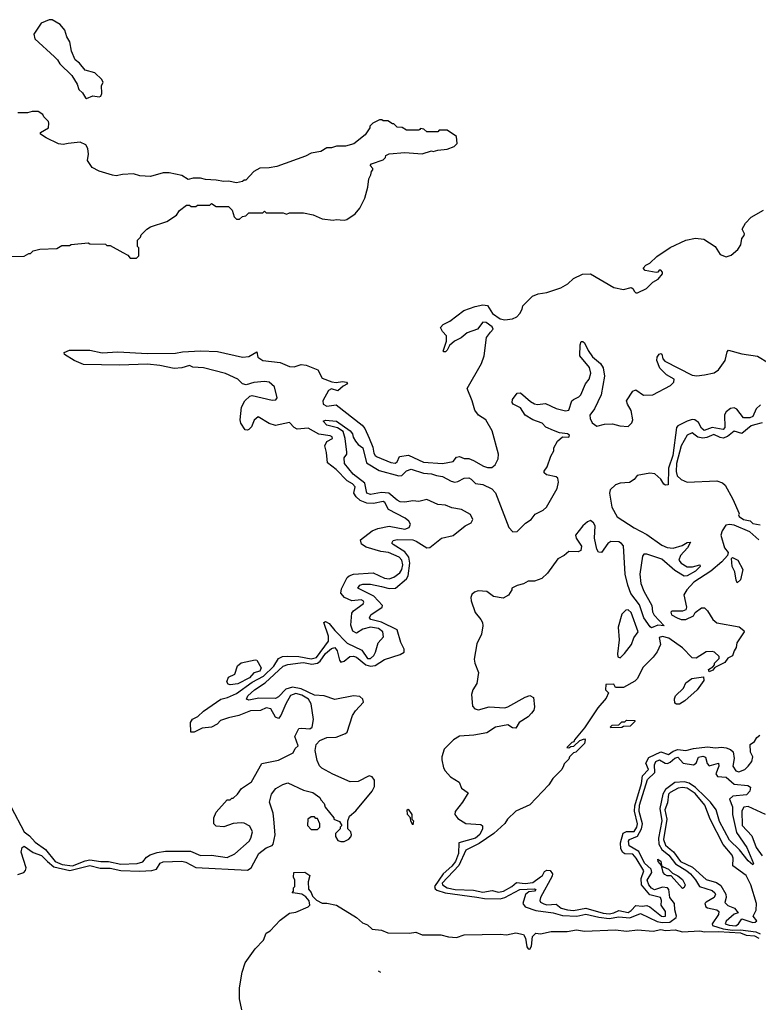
# Model space of a CAD drawing. Extents: x 2494106 to 2685573, y 758056 to 915185.
# Tile 127 of 256: x 2573776 to 2578510, y 804070 to 810378. Entities that reach past the tile are written whole.
import ezdxf

# ---------------------------------------------------------------- set-up
doc = ezdxf.new("R2010")
doc.units = 0

msp = doc.modelspace()

# ---------------------------------------------------------------- linework, layer by layer
at = {"layer": '0CON05XD'}
for points in [[(2574205, 809873.3), (2574245, 809888.8), (2574285, 809883.3), (2574295, 809887.5), (2574302.5, 809905), (2574300, 809955), (2574310, 809975), (2574303.3, 809995), (2574257, 810037), (2574195, 810053.3), (2574159.3, 810099.3), (2574130.7, 810120.7), (2574107.5, 810175), (2574097.5, 810235), (2574078.3, 810268.3), (2574065, 810310), (2574036.4, 810346.4), (2573985, 810377.5), (2573965, 810376.7), (2573913.9, 810356.1), (2573867.5, 810285), (2573872.5, 810255), (2573999.3, 810139.3), (2574019.3, 810119.3), (2574032.5, 810095), (2574109.3, 810019.3), (2574143.3, 809965), (2574155, 809930), (2574179.3, 809909.3), (2574197, 809877), (2574205, 809873.3)], [(2574525, 808850), (2574540, 808865), (2574540, 808915), (2574530, 808925), (2574530, 808965), (2574550, 808985), (2574555, 809000), (2574590, 809035), (2574615, 809050), (2574720, 809085), (2574780, 809125), (2574800, 809155), (2574845, 809190), (2574865, 809190), (2574875, 809180), (2574905, 809180), (2574915, 809190), (2574995, 809190), (2575005, 809200), (2575035, 809180), (2575115, 809180), (2575138.3, 809158.3), (2575150, 809115), (2575165, 809100), (2575185, 809100), (2575203, 809117), (2575225, 809120), (2575245, 809140), (2575335, 809140), (2575345, 809150), (2575355, 809140), (2575465, 809140), (2575485, 809132.5), (2575505, 809140), (2575595, 809140), (2575657, 809127), (2575715, 809102.5), (2575785, 809092.5), (2575805, 809097.5), (2575855, 809092.5), (2575871.7, 809098.3), (2575926.4, 809133.6), (2575955, 809170), (2575987.5, 809235), (2576007.5, 809305), (2576013, 809357), (2576027, 809383), (2576030, 809405), (2576040, 809415), (2576040, 809425), (2576023, 809443), (2576030, 809455), (2576105, 809480), (2576120, 809495), (2576121.7, 809508.3), (2576145, 809517.5), (2576245, 809527.5), (2576355, 809517.5), (2576415, 809537.5), (2576425, 809533.3), (2576455, 809542.5), (2576515, 809547.5), (2576560, 809565), (2576580, 809585), (2576575, 809630), (2576515, 809670), (2576465, 809670), (2576455, 809660), (2576385, 809660), (2576367, 809677), (2576345, 809680), (2576340, 809675), (2576335, 809670), (2576255, 809670), (2576227, 809687), (2576195, 809690), (2576175, 809710), (2576165, 809710), (2576135, 809730), (2576105, 809730), (2576097, 809737), (2576083, 809737), (2576040, 809715), (2576020, 809695), (2576020, 809685), (2575989.3, 809640.7), (2575917, 809583), (2575865, 809567.5), (2575807, 809567), (2575775, 809557.5), (2575745, 809557.5), (2575707, 809533), (2575645, 809522.5), (2575607, 809503), (2575425, 809437.5), (2575375, 809427.5), (2575315, 809426.7), (2575277.5, 809405), (2575225, 809350), (2575215, 809350), (2575205, 809340), (2575165, 809332.5), (2575115, 809342.5), (2575085, 809340), (2575035, 809350), (2574967, 809353), (2574935, 809362.5), (2574887, 809363), (2574855, 809353.3), (2574815, 809380), (2574735, 809396.7), (2574695, 809396.7), (2574615, 809373.3), (2574545, 809376.7), (2574505, 809390), (2574435, 809386.7), (2574395, 809377.5), (2574370.7, 809380.7), (2574285, 809406.7), (2574240.7, 809430.7), (2574210, 809475), (2574217.5, 809515), (2574211.7, 809551.7), (2574200, 809575), (2574163, 809593), (2574086.7, 809583.3), (2574055, 809577.5), (2574025, 809582.5), (2573945, 809620), (2573910, 809645), (2573910, 809655), (2573960, 809685), (2573962.5, 809715), (2573960, 809725), (2573930, 809755), (2573925, 809770), (2573895, 809790), (2573855, 809790), (2573825, 809780), (2573765, 809780)], [(2573721.9, 805331.9), (2573805.7, 805175), (2573839.2, 805149.2), (2573875, 805109.1), (2573941.4, 805061.4), (2574003.4, 804985), (2574048.5, 804965), (2574115, 804956.8), (2574195, 804988.7), (2574225, 804994.8), (2574295, 804983.7), (2574345, 804984.2), (2574425, 804967.2), (2574528.9, 804971.1), (2574565, 804982), (2574587.8, 805012.2), (2574612.1, 805027.9), (2574657.6, 805042.4), (2574710.2, 805049.8), (2574870.4, 805050.4), (2574935, 805024), (2575005, 805024.2), (2575105, 805010), (2575155, 805033.8), (2575245.8, 805115), (2575258.1, 805135), (2575268.8, 805175), (2575250.7, 805210.7), (2575215, 805230), (2575195, 805233.3), (2575145, 805227.5), (2575085, 805207.5), (2575035, 805210), (2575020, 805225), (2575020, 805265), (2575035, 805300), (2575105, 805380), (2575125, 805380), (2575135, 805390), (2575145, 805390), (2575173, 805417), (2575197.3, 805452.7), (2575261.5, 805495), (2575327, 805613), (2575435.3, 805634.7), (2575528.3, 805681.7), (2575541.7, 805708.3), (2575560, 805725), (2575539.2, 805785), (2575564.3, 805835.7), (2575585, 805839.4), (2575635, 805834.4), (2575650, 805845), (2575659.6, 805895), (2575644.3, 805995.7), (2575626.2, 806025), (2575585, 806051.2), (2575545, 806060.6), (2575512.7, 806047.3), (2575481.5, 805995), (2575450.3, 805919.7), (2575435, 805901.4), (2575415, 805908.8), (2575385, 805962.9), (2575355, 805968.6), (2575318.3, 805951.7), (2575255, 805949.1), (2575180, 805920), (2575114.7, 805905.3), (2575062.4, 805887.6), (2575042, 805865), (2575005, 805845.8), (2574945, 805838.8), (2574895, 805813.3), (2574873, 805813), (2574870, 805875), (2574883.9, 805896.1), (2574916.8, 805913.2), (2574955, 805948), (2575066, 806024), (2575108, 806035), (2575165, 806060.9), (2575265, 806132.9), (2575338.2, 806171.8), (2575405.3, 806235), (2575435.8, 806284.2), (2575461.3, 806298.7), (2575495, 806300.3), (2575565, 806298.6), (2575645, 806283.4), (2575677.4, 806292.6), (2575755, 806396.2), (2575755, 806428), (2575724.3, 806515.7), (2575735, 806521.5), (2575759.3, 806509.3), (2575795, 806463.8), (2575875, 806384), (2575968.1, 806338.1), (2576004.4, 806285), (2576025, 806285.7), (2576045, 806304.3), (2576056.7, 806325), (2576073.8, 806385), (2576107.5, 806425), (2576104.3, 806455), (2576075, 806476.9), (2576025, 806485.9), (2575975, 806473.1), (2575935, 806446.7), (2575910.6, 806460.6), (2575897.9, 806497.9), (2575905.5, 806575), (2575915, 806590.6), (2575977.5, 806635), (2575982.5, 806645), (2575978, 806655), (2575965, 806661.1), (2575905, 806655.5), (2575856.7, 806676.7), (2575834.6, 806704.6), (2575837.6, 806732.4), (2575875, 806803.1), (2575887.5, 806815), (2575915, 806826.2), (2576042.5, 806835), (2576115, 806798.8), (2576145, 806794.6), (2576175, 806805.4), (2576213.3, 806835), (2576225.9, 806855), (2576230.8, 806885), (2576224.7, 806914.7), (2576207.8, 806935), (2576138.8, 806965), (2576089.6, 806969.6), (2575997.4, 806997.4), (2575967, 807017), (2575960.8, 807045), (2576035, 807103.3), (2576072, 807118), (2576145, 807133.3), (2576245, 807113.5), (2576271.2, 807125), (2576280, 807145), (2576270, 807165), (2576246.7, 807185), (2576140.5, 807240.5), (2576116.2, 807285), (2576105, 807291.2), (2576042.8, 807277.2), (2576001.2, 807281.2), (2575958.1, 807298.1), (2575931.6, 807321.6), (2575916.9, 807345), (2575926.7, 807385), (2575909.2, 807405), (2575874.2, 807424.2), (2575805, 807496.9), (2575747.8, 807537.8), (2575742.5, 807605), (2575732.4, 807647.6), (2575744.4, 807675.6), (2575781.2, 807695), (2575778, 807705), (2575765, 807712.5), (2575692.6, 807722.6), (2575625, 807760), (2575554.6, 807754.6), (2575535, 807764.4), (2575505, 807797.1), (2575415, 807778.1), (2575375, 807790.6), (2575305, 807834), (2575278.1, 807811.9), (2575260.7, 807769.3), (2575245, 807752.5), (2575235, 807747.5), (2575220.7, 807750.7), (2575192.3, 807792.3), (2575188.8, 807815), (2575198, 807895), (2575220, 807935), (2575250.8, 807965), (2575265, 807970.6), (2575395, 807941.1), (2575416.8, 807943.2), (2575425.5, 807955), (2575409.1, 808025), (2575375, 808055.4), (2575345, 808059.6), (2575277.2, 808052.8), (2575228, 808038), (2575205, 808043.8), (2575175, 808075.6), (2575095, 808110), (2574955, 808146.2), (2574885, 808152.5), (2574865, 808162.5), (2574815, 808146.7), (2574765, 808143.3), (2574675, 808162.9), (2574595, 808170), (2574415, 808164.3), (2574185, 808168.8), (2574124.1, 808194.1), (2574063.6, 808233.6), (2574060, 808245), (2574095, 808260), (2574225, 808260), (2574305, 808242.5), (2574405, 808249.1), (2574595, 808240), (2574775, 808242), (2574819.5, 808250.5), (2574935, 808255.8), (2575042.9, 808252.9), (2575205, 808215.6), (2575245, 808220), (2575295, 808250), (2575301.9, 808215), (2575335, 808194.6), (2575445, 808182.3), (2575505, 808156.2), (2575535.9, 808154.1), (2575580.9, 808169.1), (2575612.5, 808165), (2575686.7, 808135), (2575715, 808081.2), (2575777, 808057), (2575805, 808053.3), (2575845, 808060), (2575870, 808055), (2575877.5, 808045), (2575849.3, 808030.7), (2575815, 808000), (2575775, 808012), (2575755, 808001.2), (2575718.5, 807935), (2575721.1, 807915), (2575745, 807902.3), (2575805, 807910), (2575970.4, 807780.4), (2575988.1, 807758.1), (2576016.7, 807696.7), (2576038.9, 807638.9), (2576045, 807601.2), (2576054.4, 807585), (2576067.5, 807577.5), (2576155, 807540.6), (2576182.5, 807537.5), (2576194.3, 807545.7), (2576210.2, 807579.8), (2576268.2, 807588.2), (2576365, 807542.7), (2576485.5, 807534.5), (2576553.9, 807546.1), (2576576.1, 807573.9), (2576595, 807580), (2576625, 807565.8), (2576655, 807565.6), (2576685, 807554.4), (2576747.8, 807517.8), (2576775, 807508.8), (2576801.1, 807508.9), (2576824, 807526), (2576843.2, 807563.2), (2576844.6, 807595), (2576803.9, 807743.9), (2576764.6, 807814.6), (2576716.7, 807845), (2576693.3, 807875), (2576676.7, 807935), (2576643.3, 808015), (2576735.9, 808174.1), (2576753.3, 808225), (2576768.3, 808341.7), (2576792.5, 808375), (2576810, 808395), (2576805, 808410), (2576766.7, 808436.7), (2576745, 808440), (2576710, 808395), (2576645, 808372.5), (2576605, 808340), (2576561.7, 808318.3), (2576530.7, 808289.3), (2576515, 808260), (2576505, 808250), (2576495, 808250), (2576490, 808255), (2576511.7, 808318.3), (2576511.7, 808351.7), (2576485, 808380), (2576472.5, 808405), (2576490, 808425), (2576533.8, 808446.2), (2576622.5, 808515), (2576695, 808540), (2576745, 808550), (2576775, 808547.5), (2576806.7, 808495), (2576855, 808460.8), (2576885, 808453.8), (2576935, 808461.2), (2576962.5, 808475), (2576982.5, 808495), (2576997, 808523), (2577000, 808545), (2577063, 808607), (2577098.3, 808621.7), (2577155, 808630), (2577245, 808660), (2577290, 808685), (2577325, 808720), (2577383, 808747), (2577435, 808750), (2577585, 808662.5), (2577645, 808650), (2577695, 808662.5), (2577706.7, 808655), (2577716.4, 808636.4), (2577725, 808627.5), (2577735, 808627.5), (2577792.5, 808655), (2577833.6, 808696.4), (2577867.5, 808715), (2577895, 808750), (2577895, 808760), (2577885, 808772.5), (2577875, 808772.5), (2577865, 808760), (2577855, 808757.5), (2577785, 808770), (2577772.5, 808785), (2577790, 808805), (2577815, 808816.7), (2577859.5, 808860.5), (2577945, 808918.8), (2578045, 808964.4), (2578107.3, 808977.3), (2578161.7, 808971.7), (2578234.2, 808924.2), (2578265, 808874.2), (2578305, 808858), (2578335, 808870), (2578378.8, 808905), (2578398, 808935), (2578404.1, 808975.9), (2578420, 808995), (2578422.5, 809005), (2578407.5, 809035), (2578427.5, 809075), (2578465, 809112.5), (2578543.6, 809156.4)], [(2573615, 808860), (2573805, 808862.5), (2573835, 808880), (2573845, 808880), (2573863, 808897), (2573905, 808907.5), (2574015, 808912.5), (2574045, 808930), (2574095, 808930), (2574105, 808937.5), (2574215, 808947.5), (2574225, 808942.5), (2574325, 808940), (2574335, 808930), (2574355, 808930), (2574437, 808887), (2574468.3, 808868.3), (2574485, 808850), (2574525, 808850)], [(2573765, 804900.5), (2573802.5, 804915), (2573813.3, 804926.7), (2573816.5, 804945), (2573784.8, 805045.3), (2573791.8, 805075), (2573805, 805083.6), (2573862, 805042), (2573915, 805023.1), (2573955, 804984.2), (2573995, 804951.5), (2574097.8, 804927.8), (2574225, 804958.8), (2574291.3, 804941.3), (2574355, 804941.9), (2574425, 804927.9), (2574545, 804922.3), (2574622.3, 804927.7), (2574651.9, 804935), (2574677, 804973), (2574695, 804982.7), (2574815, 804986.6), (2574839.8, 804979.7), (2574905.3, 804945.3), (2575235, 804928.7), (2575259.6, 804945), (2575309.2, 805035), (2575355, 805071.2), (2575393.6, 805086.4), (2575400, 805095), (2575412.5, 805155), (2575405.6, 805255.6), (2575401.1, 805295), (2575377.8, 805365), (2575389.5, 805415), (2575417.8, 805452.2), (2575461.5, 805478.5), (2575495, 805488.8), (2575595, 805442.5), (2575655, 805427.5), (2575700, 805395), (2575705, 805380), (2575727, 805357), (2575733, 805333), (2575790, 805265), (2575790, 805255), (2575825, 805240), (2575840, 805215), (2575830, 805205), (2575830, 805195), (2575800, 805165), (2575800, 805145), (2575815, 805120), (2575835, 805112.5), (2575855, 805113.3), (2575885, 805127.5), (2575898.3, 805141.7), (2575902.5, 805155), (2575897.5, 805175), (2575880, 805195), (2575880, 805245), (2575890, 805275), (2575931.1, 805308.9), (2576035, 805435.8), (2576049.4, 805465), (2576050.1, 805505), (2576036.1, 805526.1), (2576015, 805533.9), (2575945, 805497.2), (2575895, 805495.3), (2575783.1, 805543.1), (2575713.5, 805583.5), (2575698.3, 805598.3), (2575682.3, 805632.3), (2575669.7, 805695), (2575675.9, 805734.1), (2575700.3, 805759.7), (2575745, 805780), (2575805, 805782), (2575865, 805804.3), (2575875, 805814.2), (2575909.9, 805920.1), (2575929.2, 805950.8), (2575979.1, 806005), (2575975.9, 806025), (2575955, 806041.6), (2575915, 806045.3), (2575795, 806022.2), (2575726.7, 806045), (2575665, 806051.1), (2575580.7, 806090.7), (2575525, 806102.1), (2575481.8, 806088.2), (2575435, 806038.9), (2575415, 806029.1), (2575309.1, 806030.9), (2575245, 806018), (2575230, 806025), (2575239.2, 806045), (2575281.9, 806085), (2575350.1, 806129.9), (2575464.5, 806235), (2575495, 806246.2), (2575575, 806256.6), (2575595, 806259.3), (2575648.6, 806248.6), (2575685.5, 806254.5), (2575702.8, 806267.2), (2575735, 806316.3), (2575775, 806348.8), (2575795, 806355.6), (2575810.9, 806335), (2575825.3, 806275.3), (2575835, 806262.7), (2575855, 806267.5), (2575892.1, 806297.9), (2575915, 806301.1), (2575935, 806294.7), (2575994.2, 806244.2), (2576025, 806235.5), (2576055, 806240.4), (2576115, 806278.1), (2576215, 806310.5), (2576240.8, 806325), (2576241.1, 806345), (2576218.4, 806388.4), (2576195, 806469.7), (2576095, 806517.6), (2576027.1, 806535), (2576017.8, 806545), (2576026.5, 806565), (2576098.8, 806615), (2576102, 806625), (2576045, 806684.7), (2575944.2, 806735), (2575955, 806754.3), (2575975, 806760.9), (2576025, 806761.5), (2576095, 806747.2), (2576145, 806733.1), (2576184.2, 806735.8), (2576255, 806795.4), (2576265.6, 806814.4), (2576276.1, 806895), (2576270.3, 806935), (2576245, 806968.8), (2576169.4, 807015), (2576161.4, 807025), (2576169.3, 807040.7), (2576195, 807046.9), (2576295, 807044.7), (2576317.1, 807037.1), (2576385, 806994.6), (2576405, 806995.4), (2576480, 807055), (2576555, 807073.3), (2576631.1, 807135), (2576668.9, 807155), (2576681.3, 807175), (2576665, 807208.2), (2576608.6, 807238.6), (2576545, 807250.8), (2576505, 807268.1), (2576455, 807272.4), (2576385, 807304.6), (2576335, 807290.4), (2576295, 807296), (2576245, 807286.9), (2576215, 807289.6), (2576195, 807298.5), (2576141.4, 807345), (2576095, 807349.2), (2576025, 807336.4), (2576001.4, 807345), (2575988.7, 807408.7), (2575913.5, 807465), (2575857.1, 807535), (2575855, 807570), (2575872.5, 807595), (2575873.3, 807606.7), (2575862.7, 807695), (2575849.1, 807739.1), (2575812.8, 807762.8), (2575745, 807780), (2575720, 807805), (2575735, 807812.5), (2575806.2, 807805), (2575895, 807743.8), (2575909.2, 807725), (2575912.7, 807702.7), (2575927.7, 807677.7), (2575945, 807656.7), (2575975.6, 807635), (2575999.4, 807539.4), (2576080.4, 807490.4), (2576205, 807454.6), (2576225, 807458.5), (2576255, 807487.5), (2576285, 807498.5), (2576363.2, 807473.2), (2576415, 807469.1), (2576447.3, 807457.3), (2576485, 807451.8), (2576541.5, 807421.5), (2576565, 807415.3), (2576585, 807419.2), (2576625, 807440.9), (2576655, 807442.1), (2576670, 807435), (2576697, 807407), (2576745, 807399.4), (2576801.5, 807371.5), (2576825.4, 807345.4), (2576910, 807125), (2576937, 807097), (2576965, 807098.1), (2577017, 807153), (2577053.3, 807175), (2577080.3, 807209.7), (2577130.8, 807235), (2577153.1, 807255), (2577221.1, 807375), (2577229.6, 807415), (2577225, 807440), (2577215, 807448.6), (2577152.8, 807462.8), (2577138, 807475), (2577137.5, 807485), (2577156.8, 807513.2), (2577179.5, 807580.5), (2577200, 807615), (2577198.8, 807635), (2577223.4, 807676.6), (2577255, 807706), (2577295, 807704), (2577299.2, 807715), (2577286.7, 807725), (2577235, 807731.1), (2577196.4, 807746.4), (2577148, 807768), (2577125, 807791.9), (2577063.8, 807813.8), (2577015, 807844.4), (2576985, 807890), (2576938, 807915), (2576931.4, 807925), (2576934.4, 807945), (2576964.4, 807985.6), (2576985, 807987.1), (2577050.6, 807930.6), (2577075, 807917.5), (2577095, 807913.3), (2577145, 807919.5), (2577215, 807887.1), (2577275, 807871.1), (2577295, 807876), (2577315.7, 807935), (2577324.6, 807945.4), (2577358.9, 807961.1), (2577371.5, 807975), (2577402.5, 808045), (2577426.7, 808075), (2577437.2, 808112.8), (2577428.5, 808148.5), (2577366, 808225), (2577367.5, 808295), (2577375, 808316.7), (2577385, 808316.7), (2577395, 808307.5), (2577418.6, 808258.6), (2577447.5, 808217.5), (2577497.5, 808175), (2577515, 808146.7), (2577523.2, 808093.2), (2577503.6, 807973.6), (2577460, 807885), (2577430.9, 807845), (2577432, 807822), (2577445, 807794.2), (2577475, 807774.5), (2577525, 807786), (2577575, 807789.4), (2577622.5, 807775), (2577675, 807771.5), (2577700, 807795), (2577705.4, 807815), (2577695, 807873.8), (2577670.8, 807915), (2577665.8, 807935), (2577705, 807996.7), (2577725, 808006.2), (2577775, 807972.7), (2577833.2, 807973.2), (2577946.2, 808033.8), (2577968.2, 808055), (2577970, 808075), (2577921.4, 808101.4), (2577879.5, 808145), (2577859.4, 808195), (2577861.4, 808215), (2577875, 808233.8), (2577885, 808240), (2577892.5, 808235), (2577898, 808205), (2577910.3, 808190.3), (2578085, 808101.2), (2578115, 808096.2), (2578165, 808102.3), (2578226.2, 808115), (2578255.8, 808135), (2578298.1, 808195), (2578309.5, 808250.5), (2578318.8, 808261.2), (2578405, 808237.5), (2578505, 808221.9), (2578575, 808178.2)], [(2578525, 807910.9), (2578496.2, 807885), (2578475, 807835.5), (2578455, 807826.3), (2578415, 807827.8), (2578373, 807883), (2578355, 807890.3), (2578332.6, 807887.4), (2578304.3, 807865.7), (2578293.4, 807846.6), (2578295.3, 807765), (2578285, 807751.8), (2578215, 807765.7), (2578162, 807745), (2578145, 807760), (2578126.8, 807796.8), (2578103.8, 807815), (2578085, 807816.4), (2578053.9, 807806.1), (2577995, 807776.7), (2577984.7, 807765), (2577961.2, 807585), (2577935.2, 807505), (2577932.2, 807397.8), (2577915.5, 807394.5), (2577905, 807400.9), (2577884.2, 807434.2), (2577847.4, 807467.4), (2577815, 807473.1), (2577733.3, 807456.7), (2577715, 807431.4), (2577685, 807413.1), (2577625, 807409.2), (2577595, 807397.1), (2577560.5, 807365), (2577556.5, 807345), (2577571.6, 807255), (2577605, 807193.3), (2577715, 807121.9), (2577795, 807080.5), (2577890.9, 807010.9), (2577925, 806997), (2577965, 806992.2), (2578022, 807008), (2578055, 807028.6), (2578075, 807030), (2578056.9, 806995), (2578010.9, 806945), (2578001.5, 806915), (2578014.8, 806894.8), (2578055, 806872.7), (2578087.3, 806872.7), (2578135, 806885.8), (2578138.1, 806875), (2578108.1, 806845), (2578055, 806814.1), (2578035, 806812.5), (2577975, 806849.7), (2577890.8, 806920.8), (2577795, 806954.1), (2577776.8, 806953.2), (2577768.7, 806941.3), (2577750.4, 806825), (2577756.2, 806765), (2577775.9, 806715.9), (2577827.8, 806625), (2577832.2, 806585), (2577843.2, 806563.2), (2577907.5, 806495), (2577865, 806499.1), (2577825, 806481.2), (2577817.1, 806487.1), (2577777.3, 806545), (2577748.8, 806628.8), (2577692.2, 806702.2), (2577674, 806754), (2577657.5, 806825), (2577646.7, 807006.7), (2577632.9, 807022.9), (2577615, 807031.7), (2577565, 807034.7), (2577545, 807021.8), (2577505, 806963.6), (2577485, 806966.9), (2577474.7, 806985), (2577461.1, 807055), (2577463.7, 807135), (2577454.6, 807155), (2577435, 807168.4), (2577415, 807161.2), (2577385, 807134.2), (2577338.3, 807075), (2577343.2, 807055), (2577376.7, 807005), (2577372.4, 806977.6), (2577355, 806969.4), (2577295, 806969.6), (2577265.5, 806944.5), (2577225, 806922.6), (2577158.5, 806831.5), (2577121.8, 806798.2), (2577075, 806781.1), (2577035, 806780), (2577005, 806764), (2576965, 806753.3), (2576930, 806735), (2576930, 806725), (2576909.3, 806690.7), (2576875, 806672.5), (2576812.3, 806682.3), (2576770, 806715), (2576715, 806718.2), (2576690.4, 806709.6), (2576674.4, 806695), (2576666.7, 806675), (2576668.8, 806655), (2576695, 806580), (2576732.5, 806535), (2576742.5, 806515), (2576743.3, 806495), (2576735, 806440), (2576705, 806380), (2576688.9, 806281.1), (2576692.5, 806255), (2576716.5, 806195), (2576705.5, 806124.5), (2576680, 806085), (2576671.2, 806055), (2576678.8, 805978.8), (2576692.4, 805962.4), (2576715.6, 805955.6), (2576785.3, 805974.7), (2576885, 805968.9), (2576905.6, 805975), (2577015, 806037.3), (2577045, 806047.5), (2577070, 806035), (2577076.2, 805975), (2577071.9, 805955), (2577057.1, 805935), (2577035, 805912.2), (2576978, 805875), (2576955, 805838.8), (2576935, 805841.4), (2576905, 805860), (2576825, 805845.3), (2576770.1, 805809.9), (2576686.7, 805793.3), (2576595, 805787.4), (2576555.5, 805765), (2576497.5, 805705), (2576482.5, 805655), (2576482.5, 805635), (2576492.5, 805585), (2576502.5, 805565), (2576537, 805527), (2576593, 805493), (2576608, 805455), (2576650, 805425), (2576615, 805363.8), (2576566.7, 805305), (2576564, 805285), (2576585, 805260.5), (2576635, 805229.1), (2576732.2, 805222.2), (2576742.5, 805212.5), (2576742.7, 805195), (2576725, 805157.1), (2576697.1, 805135), (2576590, 805105), (2576587.5, 805035), (2576570, 804985), (2576545.6, 804955), (2576489.6, 804905), (2576435.2, 804825), (2576439.6, 804809.6), (2576450.3, 804800.3), (2576502.9, 804782.9), (2576705, 804757.1), (2576755, 804747.5), (2576855, 804745.6), (2576885, 804754.2), (2576982, 804805), (2577075, 804809.3), (2577084.3, 804805), (2577075.7, 804795), (2577039.6, 804790.4), (2577016.9, 804773.1), (2577000.8, 804715), (2577015, 804694.7), (2577085, 804670.9), (2577195, 804655.8), (2577255, 804638.5), (2577345.8, 804634.2), (2577405, 804648.1), (2577487, 804627), (2577555, 804618.8), (2577615, 804629.2), (2577686.8, 804623.2), (2577755, 804652.5), (2577861, 804601), (2577893.3, 804593.3), (2577943.9, 804596.1), (2577982.9, 804625), (2577985.6, 804635), (2577974.7, 804675.3), (2577971.8, 804715), (2577942.2, 804755), (2577935.9, 804805), (2577927.9, 804815), (2577895, 804821), (2577845, 804803.6), (2577825, 804814.3), (2577808.3, 804835), (2577797.1, 804865), (2577827.6, 804915), (2577823.9, 804935), (2577779.5, 804975), (2577745, 805048.4), (2577681.2, 805085), (2577677.3, 805115), (2577685, 805126.4), (2577735, 805146), (2577761.7, 805195), (2577766.8, 805225), (2577746.2, 805305), (2577747.6, 805345), (2577799.7, 805510.3), (2577847.8, 805555), (2577844.3, 805605), (2577854, 805625), (2577876.2, 805636.2), (2577914, 805614), (2577927.1, 805612.9), (2577945, 805620.7), (2577975, 805647.3), (2577995, 805652.1), (2578027.3, 805615), (2578095, 805604.8), (2578110.7, 805615), (2578126.5, 805653.5), (2578155, 805660.3), (2578172.3, 805652.3), (2578181.7, 805611.7), (2578195, 805597.7), (2578255, 805613.8), (2578255.9, 805595), (2578236.7, 805546.7), (2578248.2, 805528.2), (2578305, 805524.7), (2578355, 805480), (2578441.8, 805471.8), (2578460.3, 805460.3), (2578456.1, 805435), (2578435, 805412.2), (2578346.4, 805403.6), (2578326.2, 805383.8), (2578345.2, 805335), (2578345.2, 805285), (2578371.1, 805171.1), (2578436.7, 805075), (2578478.3, 804971.7), (2578475, 804963.3), (2578445, 804988), (2578389.8, 805059.8), (2578325, 805121.2), (2578261.8, 805241.8), (2578240.8, 805315), (2578203.9, 805365), (2578169.4, 805399.4), (2578107.9, 805457.9), (2578066.2, 805486.2), (2578035.9, 805495.9), (2577975, 805489.8), (2577915, 805445.2), (2577898, 805415), (2577879.3, 805325), (2577890.9, 805245), (2577871.2, 805135), (2577873.1, 805095), (2577890.8, 805060.8), (2577936.1, 805025), (2577978.9, 804968.9), (2578052, 804925), (2578075, 804904.7), (2578107.4, 804867.4), (2578134, 804824), (2578215, 804798.7), (2578231.2, 804785), (2578234.6, 804775), (2578226.9, 804755), (2578175, 804725.2), (2578168.1, 804715), (2578174.2, 804695), (2578185, 804686.8), (2578244, 804675), (2578256.9, 804665), (2578254.7, 804645), (2578213.8, 804585), (2578215.4, 804575), (2578285, 804553), (2578345, 804544.1), (2578396.3, 804546.3), (2578494.6, 804534.6), (2578521.7, 804521.7)], [(2578535, 807794), (2578485, 807783.1), (2578464.2, 807775), (2578405, 807727.5), (2578355, 807741.4), (2578312.9, 807707.1), (2578285, 807697.5), (2578265, 807700.3), (2578225, 807720), (2578179.1, 807700.9), (2578155, 807697.5), (2578122.6, 807702.6), (2578106.1, 807716.1), (2578085, 807730.8), (2578055, 807715.7), (2578015, 807647.5), (2577985.9, 807535), (2577983.5, 807483.5), (2577989.5, 807455), (2578015, 807431.9), (2578055, 807415.6), (2578245, 807423.3), (2578280.7, 807410.7), (2578296.7, 807395), (2578346.2, 807305), (2578387.5, 807215), (2578382.5, 807205), (2578387.5, 807195), (2578415, 807176), (2578456.7, 807166.7), (2578475, 807149.2), (2578522.1, 807142.1)], [(2578512.5, 807045), (2578455.6, 807095.6), (2578355, 807138.8), (2578325, 807143.8), (2578301.7, 807138.3), (2578277.3, 807102.7), (2578270, 807075), (2578293.8, 806995), (2578316.2, 806965), (2578312.5, 806945), (2578275.7, 806904.3), (2578206.2, 806843.8), (2578095.7, 806775), (2578050.8, 806725), (2578033.6, 806693.6), (2578050, 806615), (2578045, 806597.5), (2578025, 806587.5), (2577955, 806587.5), (2577948.3, 806581.7), (2577953.3, 806565), (2577990, 806545), (2578015, 806535.8), (2578045, 806534.5), (2578095, 806557.5), (2578105, 806580), (2578145, 806610), (2578165, 806610), (2578185, 806590), (2578218, 806535), (2578243.1, 806513.1), (2578388.3, 806488.3), (2578417.5, 806465), (2578420, 806455), (2578373.3, 806385), (2578368.8, 806355), (2578356, 806334), (2578345, 806302.5), (2578313.6, 806286.4), (2578295, 806260), (2578231.7, 806228.3), (2578219.3, 806210.7), (2578195, 806200), (2578190, 806215), (2578218.3, 806231.7), (2578230, 806245), (2578230, 806255), (2578260, 806285), (2578258.3, 806298.3), (2578230, 806325), (2578215, 806330), (2578175, 806327.5), (2578111.7, 806288.3), (2578085, 806290), (2578025, 806352.5), (2577936.7, 806415), (2577895, 806425.7), (2577875, 806420), (2577883.8, 806375), (2577862.7, 806327.3), (2577837.1, 806292.9), (2577771.2, 806228.8), (2577732.5, 806155), (2577719.3, 806140.7), (2577645, 806100), (2577595, 806100), (2577585, 806120), (2577531.7, 806118.3), (2577530, 806085), (2577550, 806065), (2577535, 806030), (2577481.7, 805968.3), (2577395, 805840), (2577332.5, 805765), (2577328.3, 805751.7), (2577315, 805747.5), (2577282.5, 805715), (2577295, 805712.5), (2577308.3, 805721.7), (2577327, 805723), (2577365, 805760), (2577395, 805770), (2577400, 805765), (2577395, 805740), (2577340, 805685), (2577325, 805680), (2577300, 805655), (2577295, 805640), (2577265, 805610), (2577261.7, 805598.3), (2577250, 805575), (2577193.6, 805516.4), (2577167.5, 805475), (2577045, 805347.5), (2576955, 805307.5), (2576902.5, 805255), (2576885, 805227.5), (2576815.8, 805164.2), (2576720.6, 805099.4), (2576635, 805056.9), (2576590.8, 804959.2), (2576484.2, 804845), (2576484.8, 804834.8), (2576515, 804815.4), (2576567.5, 804805), (2576685, 804800), (2576745, 804787.6), (2576805, 804798.9), (2576845, 804788.9), (2576876.9, 804795), (2576930.9, 804825), (2576960.5, 804849.5), (2577015, 804844.7), (2577065, 804849.6), (2577115, 804886.5), (2577126, 804895), (2577139.1, 804920.9), (2577155, 804929.6), (2577176.5, 804926.5), (2577190, 804905), (2577188.3, 804891.7), (2577113.6, 804753.6), (2577108.8, 804735), (2577113.8, 804725), (2577135, 804713.6), (2577155, 804708.1), (2577215, 804712.2), (2577246.2, 804685), (2577287.5, 804675), (2577325, 804670.2), (2577405, 804685.7), (2577515, 804654.2), (2577555, 804649.8), (2577584.2, 804655), (2577615, 804670), (2577675, 804658.4), (2577695, 804670.7), (2577725, 804703.5), (2577765, 804697.6), (2577795, 804701.8), (2577813.9, 804693.9), (2577890, 804635), (2577905, 804631.5), (2577915.7, 804635), (2577915.6, 804665), (2577888, 804705), (2577889.5, 804735), (2577883.6, 804753.6), (2577815, 804772.1), (2577761.6, 804835), (2577758.1, 804875), (2577776.7, 804925), (2577727.8, 805005), (2577705, 805031.8), (2577655, 805034.5), (2577641.6, 805041.6), (2577629.6, 805065), (2577627.6, 805105), (2577644.6, 805165.4), (2577665, 805177.5), (2577715, 805176.9), (2577732.1, 805205), (2577734.7, 805225), (2577716.2, 805306.2), (2577718.5, 805341.5), (2577761.9, 805485), (2577767, 805533), (2577805.3, 805575), (2577790, 805615), (2577808.5, 805651.5), (2577885, 805687.5), (2577935, 805670.4), (2577965, 805692.4), (2577995, 805701.1), (2578045, 805695.5), (2578095, 805709.2), (2578185, 805718.8), (2578235, 805711.9), (2578275, 805716.9), (2578303.2, 805713.2), (2578332.1, 805702.1), (2578347.8, 805687.8), (2578355.8, 805645), (2578346.7, 805595), (2578366.7, 805565), (2578385, 805559.2), (2578423.3, 805575), (2578445, 805596.2), (2578469.2, 805625), (2578475.8, 805655.8), (2578460, 805685), (2578457.5, 805735), (2578485, 805752.5), (2578501.2, 805778.8), (2578520, 805795)], [(2578375, 806770), (2578367, 806787), (2578360.5, 806840.5), (2578342.5, 806875), (2578337.5, 806925), (2578345, 806932.5), (2578378.8, 806915), (2578411.2, 806855), (2578395, 806790), (2578375, 806770)], [(2577625, 806290), (2577653, 806317), (2577696.2, 806375), (2577713, 806417), (2577739.2, 806455), (2577695, 806580), (2577675, 806597.5), (2577660, 806595), (2577635, 806570), (2577612.5, 806485), (2577617.5, 806405), (2577607.5, 806315), (2577610, 806295), (2577625, 806290)], [(2575125, 806117.2), (2575111.6, 806121.6), (2575102.8, 806135), (2575114.6, 806165.4), (2575155.3, 806184.7), (2575171.3, 806238.7), (2575195, 806257.7), (2575285, 806276.2), (2575295, 806273.5), (2575322.9, 806225), (2575316, 806205), (2575276.3, 806193.7), (2575248.6, 806161.4), (2575175, 806123), (2575125, 806117.2)], [(2577985, 805992.5), (2577975, 806000), (2577973, 806027), (2577980, 806045), (2578030, 806095), (2578045, 806130), (2578083, 806157), (2578158.3, 806168.3), (2578160, 806145), (2578117.5, 806085), (2578040, 806015), (2578005, 805993.3), (2577985, 805992.5)], [(2577565, 805840), (2577563, 805847), (2577573, 805857), (2577615, 805860), (2577635, 805880), (2577655, 805880), (2577665, 805890), (2577718.3, 805888.3), (2577718.3, 805881.7), (2577688.3, 805851.7), (2577645, 805850), (2577635, 805842.5), (2577565, 805840)], [(2578365, 804573.3), (2578383.8, 804585), (2578405, 804617.5), (2578475, 804594.2), (2578490, 804595), (2578500, 804605), (2578477.5, 804635), (2578496.1, 804673.9), (2578498.6, 804715), (2578463.1, 804835), (2578432.9, 804895), (2578347.5, 804957.5), (2578348.2, 805005), (2578341.9, 805025), (2578283.7, 805093.7), (2578200.8, 805255), (2578166.2, 805345), (2578105, 805420.4), (2578055, 805453.9), (2578025, 805459.7), (2577996, 805455), (2577945, 805426.6), (2577934.7, 805415), (2577928.7, 805361.3), (2577911.3, 805315), (2577923.2, 805255), (2577903.2, 805125), (2577915, 805089.2), (2577945, 805062.8), (2577965.8, 805045.8), (2578012.3, 804985), (2578087.4, 804947.4), (2578175, 804869.5), (2578241.1, 804851.1), (2578270.5, 804830.5), (2578301.1, 804775), (2578302.9, 804755), (2578295, 804722.5), (2578315, 804703.3), (2578356.4, 804686.4), (2578380, 804655), (2578355, 804647.5), (2578305, 804603.3), (2578298, 804585), (2578324, 804576), (2578365, 804573.3)], [(2576295, 805220), (2576283, 805243), (2576280, 805265), (2576262.5, 805285), (2576260, 805315), (2576265, 805320), (2576290, 805285), (2576290, 805255), (2576300, 805245), (2576295, 805220)], [(2578555, 805285.8), (2578445, 805336.9), (2578417, 805333), (2578405, 805310), (2578406.7, 805215), (2578469.4, 805149.4), (2578496.4, 805075), (2578535, 805020.8)], [(2575685, 805190), (2575700, 805205), (2575700, 805225), (2575685, 805260), (2575675, 805260), (2575665, 805270), (2575645, 805270), (2575623.6, 805256.4), (2575620, 805215), (2575645, 805190), (2575685, 805190)], [(2578025, 804812.5), (2577952.5, 804892.5), (2577925, 804892.5), (2577910.7, 804900.7), (2577900, 804915), (2577890, 804960), (2577867.5, 804985), (2577865, 805000), (2577885, 804987.5), (2577890, 804960), (2577900, 804950), (2577935, 804936.2), (2577960, 804910), (2577995, 804893.8), (2578025, 804870), (2578041.2, 804835), (2578035, 804817.5), (2578025, 804812.5)], [(2575199.2, 804035), (2575185.4, 804105), (2575184.7, 804174.7), (2575201.6, 804275), (2575221.2, 804335), (2575284.6, 804425.4), (2575339.1, 804480.9), (2575354.8, 804525.2), (2575380.3, 804539.7), (2575445, 804608.9), (2575505, 804652.7), (2575545, 804660.9), (2575625.3, 804694.7), (2575635.3, 804704.7), (2575632.1, 804732.1), (2575609.2, 804759.2), (2575585, 804774.5), (2575542.3, 804782.3), (2575522.5, 804785), (2575530, 804795), (2575530, 804815), (2575540, 804825), (2575540, 804865), (2575530, 804885), (2575532.5, 804915), (2575604.1, 804915.9), (2575635.7, 804895), (2575625.4, 804854.6), (2575627.8, 804807.8), (2575645, 804785.6), (2575652.7, 804762.7), (2575677.8, 804737.8), (2575715, 804718), (2575745, 804718), (2575806.5, 804705), (2575933.6, 804625), (2575972.3, 804592.3), (2576005, 804578.2), (2576035, 804551.4), (2576095, 804545.3), (2576135, 804527.2), (2576275, 804525.3), (2576315, 804531.6), (2576355, 804515.2), (2576475, 804514.8), (2576525, 804501.1), (2576575, 804498.4), (2576625, 804514.8), (2576855, 804519.5), (2576895, 804515.2), (2576955, 804527.1), (2577005, 804516.2), (2577016.8, 804493.2), (2577027.1, 804437.1), (2577035, 804424.2), (2577045, 804424), (2577056.9, 804443.1), (2577063.1, 804505), (2577084, 804525), (2577115, 804520.3), (2577183.3, 804536.7), (2577285, 804537), (2577345, 804546.5), (2577395, 804537.5), (2577595, 804547.6), (2577665, 804537.4), (2577735, 804546.7), (2577835, 804538.4), (2577885, 804548.1), (2577915, 804543.4), (2577976.3, 804546.3), (2578025, 804534.7), (2578135, 804540), (2578165, 804534), (2578254.8, 804535.2), (2578395, 804526.7), (2578433, 804513), (2578485, 804509.5), (2578512.9, 804492.9)], [(2576091.1, 804273.3), (2576075.2, 804283.1)]]:
    msp.add_lwpolyline(points, dxfattribs=at)

doc.saveas('drawing.dxf')
